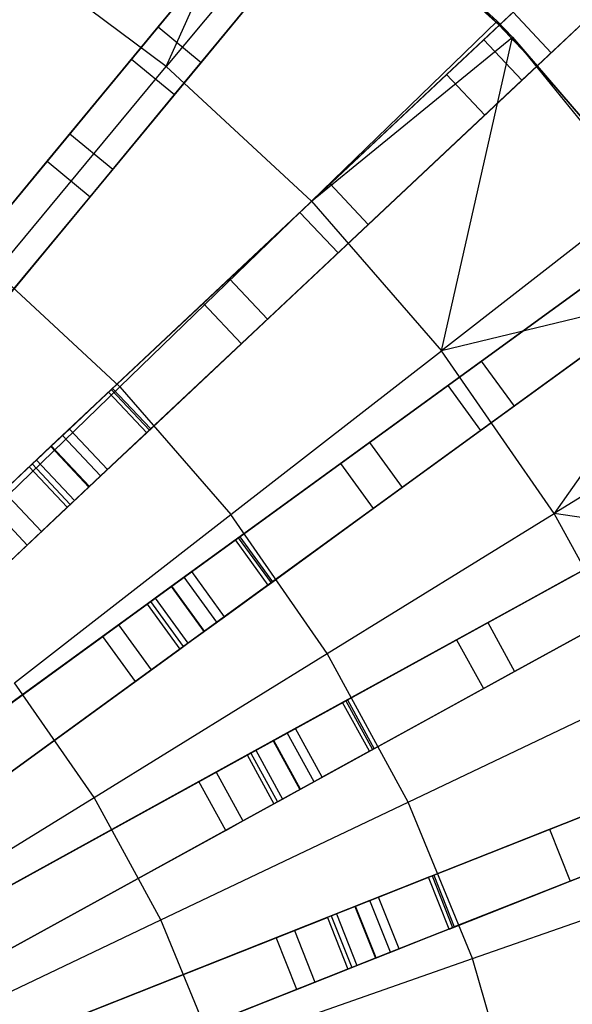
# Model space of a CAD drawing. Extents: x 0 to 27.3, y 0 to 27.3.
# Tile 110 of 117: x 17.3 to 19.3, y 15.3 to 18.9. Entities that reach past the tile are written whole.
import ezdxf

# ---------------------------------------------------------------- set-up
doc = ezdxf.new("R2010")
doc.units = 0
doc.header["$LTSCALE"] = 2.54
doc.layers.get('0').update_dxf_attribs({"color": 13, "linetype": 'CONTINUOUS'})

# ---------------------------------------------------------------- blocks, each defined once
blk = doc.blocks.new('SPUMPKIN_S_PM_STL_1')
at = {"color": 0}
for p, q in [((25.0898, 18.9752, 88.4739), (26.5726, 20.3677, 87.3081)), ((25.0898, 18.9752, 88.4739), (26.5726, 20.3677, 87.3081)), ((26.7696, 20.2783, 87.4932), (25.2764, 18.876, 88.6634)), ((26.7696, 20.2783, 87.4932), (25.2764, 18.876, 88.6634)), ((26.7095, 20.2219, 87.3081), (25.2267, 18.8294, 88.4739)), ((26.7095, 20.2219, 87.3081), (25.2267, 18.8294, 88.4739)), ((23.8934, 18.8267, 224.419), (24.2856, 19.702, 224.8963)), ((23.8934, 18.8267, 224.419), (24.2856, 19.702, 224.8963)), ((24.2856, 19.702, 226.0963), (25.1371, 18.9316, 226.0963)), ((24.2856, 19.702, 226.0963), (25.1371, 18.9316, 226.0963)), ((24.4385, 19.6629, 88.6634), (23.0228, 17.9517, 89.608)), ((24.4385, 19.6629, 88.6634), (23.0228, 17.9517, 89.608)), ((22.9875, 17.909, 89.4154), (24.395, 19.6103, 88.474)), ((22.9875, 17.909, 89.4154), (24.395, 19.6103, 88.474)), ((25.034, 18.9228, 27.5487), (25.7592, 19.6038, 29.7316)), ((25.034, 18.9228, 27.5487), (25.7592, 19.6038, 29.7316)), ((24.5926, 19.5354, 88.6634), (23.177, 17.8242, 89.608)), ((24.5926, 19.5354, 88.6634), (23.177, 17.8242, 89.608)), ((23.8639, 18.9684, 26.4838), (24.3463, 19.5514, 27.5487)), ((23.8639, 18.9684, 26.4838), (24.3463, 19.5514, 27.5487)), ((24.4866, 19.5408, 224.8963), (23.8934, 18.8267, 224.419)), ((24.4866, 19.5408, 224.8963), (23.8934, 18.8267, 224.419)), ((24.4866, 19.5408, 224.8963), (25.0823, 18.9889, 224.8963)), ((25.1371, 18.9316, 226.0963), (24.4866, 19.5408, 224.8963)), ((25.1371, 18.9316, 226.0963), (24.4866, 19.5408, 224.8963)), ((24.4866, 19.5408, 224.8963), (25.0823, 18.9889, 224.8963)), ((24.5491, 19.4829, 88.474), (23.1416, 17.7815, 89.4154)), ((24.5491, 19.4829, 88.474), (23.1416, 17.7815, 89.4154)), ((24.9007, 18.7976, 27.6315), (25.6183, 19.4715, 29.786)), ((24.9007, 18.7976, 27.6315), (25.6183, 19.4715, 29.786)), ((25.8962, 19.4581, 29.7316), (25.1709, 18.777, 27.5487)), ((25.8962, 19.4581, 29.7316), (25.1709, 18.777, 27.5487)), ((24.5004, 19.4239, 27.5487), (24.0181, 18.8409, 26.4838)), ((24.5004, 19.4239, 27.5487), (24.0181, 18.8409, 26.4838)), ((23.7688, 18.8534, 26.6186), (24.2297, 19.4105, 27.6316)), ((23.7688, 18.8534, 26.6186), (24.2297, 19.4105, 27.6316)), ((25.0376, 18.6518, 27.6315), (25.7552, 19.3257, 29.786)), ((25.0376, 18.6518, 27.6315), (25.7552, 19.3257, 29.786)), ((23.9229, 18.7259, 26.6186), (24.3838, 19.2831, 27.6316)), ((23.9229, 18.7259, 26.6186), (24.3838, 19.2831, 27.6316)), ((23.8934, 18.8267, 224.419), (23.3222, 19.251, 224.419)), ((23.8934, 18.8267, 224.419), (23.3222, 19.251, 224.419)), ((25.1395, 19.0218, 88.6634), (23.5205, 17.5015, 89.608)), ((25.1395, 19.0218, 88.6634), (23.5205, 17.5015, 89.608)), ((25.2764, 18.876, 88.6634), (25.1395, 19.0218, 88.6634)), ((25.2764, 18.876, 88.6634), (25.1395, 19.0218, 88.6634)), ((23.4801, 17.4636, 89.4154), (25.0898, 18.9752, 88.4739)), ((23.4801, 17.4636, 89.4154), (25.0898, 18.9752, 88.4739)), ((23.547, 18.5852, 26.2212), (23.8639, 18.9684, 26.4838)), ((23.547, 18.5852, 26.2212), (23.8639, 18.9684, 26.4838)), ((23.8639, 18.9684, 26.4838), (24.0181, 18.8409, 26.4838)), ((23.8639, 18.9684, 26.4838), (24.0181, 18.8409, 26.4838)), ((25.0823, 18.9889, 224.8963), (24.4154, 18.343, 224.419)), ((25.0823, 18.9889, 224.8963), (24.4154, 18.343, 224.419)), ((25.0823, 18.9889, 224.8963), (25.1371, 18.9316, 224.8963)), ((25.1371, 18.9316, 226.0963), (25.0823, 18.9889, 224.8963)), ((25.0823, 18.9889, 224.8963), (25.1371, 18.9316, 224.8963)), ((25.1371, 18.9316, 226.0963), (25.0823, 18.9889, 224.8963)), ((25.2267, 18.8294, 88.4739), (25.0898, 18.9752, 88.4739)), ((25.2267, 18.8294, 88.4739), (25.0898, 18.9752, 88.4739)), ((24.4154, 18.343, 224.419), (25.1371, 18.9316, 224.8963)), ((24.4154, 18.343, 224.419), (25.1371, 18.9316, 224.8963)), ((24.4824, 18.4048, 26.4838), (25.034, 18.9228, 27.5487)), ((24.4824, 18.4048, 26.4838), (25.034, 18.9228, 27.5487)), ((24.882, 17.8058, 224.419), (25.1371, 18.9316, 224.8963)), ((24.882, 17.8058, 224.419), (25.1371, 18.9316, 224.8963)), ((25.034, 18.9228, 27.5487), (25.1709, 18.777, 27.5487)), ((25.034, 18.9228, 27.5487), (25.1709, 18.777, 27.5487)), ((25.1371, 18.9316, 224.8963), (25.6148, 18.3758, 224.8963)), ((25.6148, 18.3758, 224.8963), (25.1371, 18.9316, 226.0963)), ((25.1371, 18.9316, 226.0963), (25.861, 18.0404, 226.0963)), ((25.6148, 18.3758, 224.8963), (25.1371, 18.9316, 226.0963)), ((25.1371, 18.9316, 224.8963), (25.6148, 18.3758, 224.8963)), ((25.1371, 18.9316, 224.8963), (25.1371, 18.9316, 226.0963)), ((25.1371, 18.9316, 224.8963), (25.1371, 18.9316, 226.0963)), ((25.1371, 18.9316, 226.0963), (25.861, 18.0404, 226.0963)), ((23.4651, 18.4862, 26.3915), (23.7688, 18.8534, 26.6186)), ((23.4651, 18.4862, 26.3915), (23.7688, 18.8534, 26.6186)), ((25.2764, 18.876, 88.6634), (23.6574, 17.3558, 89.608)), ((25.2764, 18.876, 88.6634), (23.6574, 17.3558, 89.608)), ((23.7688, 18.8534, 26.6186), (23.9229, 18.7259, 26.6186)), ((23.7688, 18.8534, 26.6186), (23.9229, 18.7259, 26.6186)), ((23.2809, 18.0893, 224.0058), (23.8934, 18.8267, 224.419)), ((23.2809, 18.0893, 224.0058), (23.8934, 18.8267, 224.419)), ((25.2267, 18.8294, 88.4739), (23.617, 17.3178, 89.4154)), ((25.2267, 18.8294, 88.4739), (23.617, 17.3178, 89.4154)), ((24.0181, 18.8409, 26.4838), (23.7011, 18.4577, 26.2212)), ((24.0181, 18.8409, 26.4838), (23.7011, 18.4577, 26.2212)), ((24.4154, 18.343, 224.419), (23.8934, 18.8267, 224.419)), ((24.4154, 18.343, 224.419), (23.8934, 18.8267, 224.419)), ((24.3736, 18.3026, 26.6186), (24.9007, 18.7976, 27.6315)), ((24.3736, 18.3026, 26.6186), (24.9007, 18.7976, 27.6315)), ((24.9007, 18.7976, 27.6315), (25.0376, 18.6518, 27.6315)), ((24.9007, 18.7976, 27.6315), (25.0376, 18.6518, 27.6315)), ((25.1709, 18.777, 27.5487), (24.6193, 18.259, 26.4838)), ((25.1709, 18.777, 27.5487), (24.6193, 18.259, 26.4838)), ((23.6192, 18.3588, 26.3915), (23.9229, 18.7259, 26.6186)), ((23.6192, 18.3588, 26.3915), (23.9229, 18.7259, 26.6186)), ((24.5105, 18.1568, 26.6186), (25.0376, 18.6518, 27.6315)), ((24.5105, 18.1568, 26.6186), (25.0376, 18.6518, 27.6315)), ((23.1801, 18.1417, 26.0984), (23.547, 18.5852, 26.2212)), ((23.1801, 18.1417, 26.0984), (23.547, 18.5852, 26.2212)), ((23.547, 18.5852, 26.2212), (23.7011, 18.4577, 26.2212)), ((23.547, 18.5852, 26.2212), (23.7011, 18.4577, 26.2212)), ((23.1675, 18.1265, 26.2975), (23.4651, 18.4862, 26.3915)), ((23.1675, 18.1265, 26.2975), (23.4651, 18.4862, 26.3915)), ((23.4651, 18.4862, 26.3915), (23.6192, 18.3588, 26.3915)), ((23.4651, 18.4862, 26.3915), (23.6192, 18.3588, 26.3915)), ((23.7011, 18.4577, 26.2212), (23.3342, 18.0143, 26.0984)), ((23.7011, 18.4577, 26.2212), (23.3342, 18.0143, 26.0984)), ((24.1199, 18.0644, 26.2212), (24.4824, 18.4048, 26.4838)), ((24.1199, 18.0644, 26.2212), (24.4824, 18.4048, 26.4838)), ((24.4824, 18.4048, 26.4838), (24.6193, 18.259, 26.4838)), ((24.4824, 18.4048, 26.4838), (24.6193, 18.259, 26.4838)), ((23.3216, 17.999, 26.2975), (23.6192, 18.3588, 26.3915)), ((23.3216, 17.999, 26.2975), (23.6192, 18.3588, 26.3915)), ((25.6148, 18.3758, 224.8963), (24.882, 17.8058, 224.419)), ((25.6148, 18.3758, 224.8963), (24.882, 17.8058, 224.419)), ((24.4154, 18.343, 224.419), (23.7267, 17.6762, 224.0058)), ((24.4154, 18.343, 224.419), (23.7267, 17.6762, 224.0058)), ((24.4154, 18.343, 224.419), (24.882, 17.8058, 224.419)), ((24.4154, 18.343, 224.419), (24.882, 17.8058, 224.419)), ((25.7545, 18.298, 88.6635), (23.9578, 16.9926, 89.6081)), ((25.7545, 18.298, 88.6635), (23.9578, 16.9926, 89.6081)), ((24.0262, 17.9765, 26.3914), (24.3736, 18.3026, 26.6186)), ((24.0262, 17.9765, 26.3914), (24.3736, 18.3026, 26.6186)), ((24.3736, 18.3026, 26.6186), (24.5105, 18.1568, 26.6186)), ((24.3736, 18.3026, 26.6186), (24.5105, 18.1568, 26.6186)), ((23.913, 16.96, 89.4154), (25.6994, 18.2579, 88.474)), ((23.913, 16.96, 89.4154), (25.6994, 18.2579, 88.474)), ((24.6193, 18.259, 26.4838), (24.2568, 17.9186, 26.2212)), ((24.6193, 18.259, 26.4838), (24.2568, 17.9186, 26.2212)), ((25.0254, 17.7682, 26.4839), (25.6376, 18.213, 27.5488)), ((25.0254, 17.7682, 26.4839), (25.6376, 18.213, 27.5488)), ((24.1632, 17.8307, 26.3914), (24.5105, 18.1568, 26.6186)), ((24.1632, 17.8307, 26.3914), (24.5105, 18.1568, 26.6186)), ((25.8721, 18.1362, 88.6635), (24.0754, 16.8308, 89.6081)), ((25.8721, 18.1362, 88.6635), (24.0754, 16.8308, 89.6081)), ((23.7267, 17.6762, 224.0058), (23.2809, 18.0893, 224.0058)), ((23.7267, 17.6762, 224.0058), (23.2809, 18.0893, 224.0058)), ((25.8169, 18.0961, 88.474), (24.0306, 16.7982, 89.4154)), ((25.8169, 18.0961, 88.474), (24.0306, 16.7982, 89.4154)), ((24.9046, 17.6805, 26.6186), (25.4897, 18.1055, 27.6317)), ((24.9046, 17.6805, 26.6186), (25.4897, 18.1055, 27.6317)), ((23.7004, 17.6704, 26.0984), (24.1199, 18.0644, 26.2212)), ((23.7004, 17.6704, 26.0984), (24.1199, 18.0644, 26.2212)), ((24.1199, 18.0644, 26.2212), (24.2568, 17.9186, 26.2212)), ((24.1199, 18.0644, 26.2212), (24.2568, 17.9186, 26.2212)), ((25.861, 18.0404, 224.8963), (24.882, 17.8058, 224.419)), ((25.861, 18.0404, 224.8963), (24.882, 17.8058, 224.419)), ((25.7552, 18.0512, 27.5488), (25.143, 17.6064, 26.4839)), ((25.7552, 18.0512, 27.5488), (25.143, 17.6064, 26.4839)), ((25.861, 18.0404, 224.8963), (25.2877, 17.2213, 224.419)), ((25.861, 18.0404, 224.8963), (25.2877, 17.2213, 224.419)), ((23.6859, 17.6569, 26.2975), (24.0262, 17.9765, 26.3914)), ((23.6859, 17.6569, 26.2975), (24.0262, 17.9765, 26.3914)), ((24.0262, 17.9765, 26.3914), (24.1632, 17.8307, 26.3914)), ((24.0262, 17.9765, 26.3914), (24.1632, 17.8307, 26.3914)), ((25.0222, 17.5187, 26.6186), (25.6072, 17.9437, 27.6317)), ((25.0222, 17.5187, 26.6186), (25.6072, 17.9437, 27.6317)), ((24.2568, 17.9186, 26.2212), (23.8373, 17.5246, 26.0984)), ((24.2568, 17.9186, 26.2212), (23.8373, 17.5246, 26.0984)), ((23.8228, 17.5111, 26.2975), (24.1632, 17.8307, 26.3914)), ((23.8228, 17.5111, 26.2975), (24.1632, 17.8307, 26.3914)), ((24.1253, 17.2173, 224.0058), (24.882, 17.8058, 224.419)), ((24.1253, 17.2173, 224.0058), (24.882, 17.8058, 224.419)), ((25.2877, 17.2213, 224.419), (24.882, 17.8058, 224.419)), ((25.2877, 17.2213, 224.419), (24.882, 17.8058, 224.419)), ((24.6231, 17.4759, 26.2212), (25.0254, 17.7682, 26.4839)), ((24.6231, 17.4759, 26.2212), (25.0254, 17.7682, 26.4839)), ((25.0254, 17.7682, 26.4839), (25.143, 17.6064, 26.4839)), ((25.0254, 17.7682, 26.4839), (25.143, 17.6064, 26.4839)), ((26.0779, 17.7087, 224.8963), (25.2877, 17.2213, 224.419)), ((26.0779, 17.7087, 224.8963), (25.2877, 17.2213, 224.419)), ((23.7267, 17.6762, 224.0058), (23.0196, 16.9914, 223.6584)), ((23.7267, 17.6762, 224.0058), (23.0196, 16.9914, 223.6584)), ((23.545, 17.5245, 26.0975), (23.6956, 17.6659, 26.0975)), ((23.545, 17.5245, 26.0975), (23.6956, 17.6659, 26.0975)), ((23.6859, 17.6569, 26.2975), (23.545, 17.5245, 26.2975)), ((23.6859, 17.6569, 26.2975), (23.545, 17.5245, 26.2975)), ((23.8228, 17.5111, 26.2975), (23.6859, 17.6569, 26.2975)), ((23.8228, 17.5111, 26.2975), (23.6859, 17.6569, 26.2975)), ((23.6956, 17.6659, 26.0975), (23.7004, 17.6704, 26.0984)), ((23.6956, 17.6659, 26.0975), (23.7004, 17.6704, 26.0984)), ((23.6956, 17.6659, 26.0975), (23.8325, 17.5201, 26.0975)), ((23.6956, 17.6659, 26.0975), (23.8325, 17.5201, 26.0975)), ((23.7004, 17.6704, 26.0984), (23.8373, 17.5246, 26.0984)), ((23.7004, 17.6704, 26.0984), (23.8373, 17.5246, 26.0984)), ((23.7267, 17.6762, 224.0058), (24.1253, 17.2173, 224.0058)), ((23.7267, 17.6762, 224.0058), (24.1253, 17.2173, 224.0058)), ((24.5192, 17.4005, 26.3915), (24.9046, 17.6805, 26.6186)), ((24.5192, 17.4005, 26.3915), (24.9046, 17.6805, 26.6186)), ((24.9046, 17.6805, 26.6186), (25.0222, 17.5187, 26.6186)), ((24.9046, 17.6805, 26.6186), (25.0222, 17.5187, 26.6186)), ((25.143, 17.6064, 26.4839), (24.7407, 17.3141, 26.2212)), ((25.143, 17.6064, 26.4839), (24.7407, 17.3141, 26.2212)), ((23.4115, 17.3992, 26.1419), (23.545, 17.5245, 26.0975)), ((23.4115, 17.3992, 26.1419), (23.545, 17.5245, 26.0975)), ((23.545, 17.5245, 26.2975), (23.4782, 17.4618, 26.3197)), ((23.545, 17.5245, 26.2975), (23.4782, 17.4618, 26.3197)), ((23.6819, 17.3787, 26.0975), (23.545, 17.5245, 26.0975)), ((23.6819, 17.3787, 26.2975), (23.545, 17.5245, 26.2975)), ((23.6819, 17.3787, 26.0975), (23.545, 17.5245, 26.0975)), ((23.6819, 17.3787, 26.2975), (23.545, 17.5245, 26.2975)), ((23.6819, 17.3787, 26.0975), (23.8325, 17.5201, 26.0975)), ((23.6819, 17.3787, 26.0975), (23.8325, 17.5201, 26.0975)), ((23.8228, 17.5111, 26.2975), (23.6819, 17.3787, 26.2975)), ((23.8228, 17.5111, 26.2975), (23.6819, 17.3787, 26.2975)), ((23.8373, 17.5246, 26.0984), (23.8325, 17.5201, 26.0975)), ((23.8373, 17.5246, 26.0984), (23.8325, 17.5201, 26.0975)), ((24.6368, 17.2387, 26.3915), (25.0222, 17.5187, 26.6186)), ((24.6368, 17.2387, 26.3915), (25.0222, 17.5187, 26.6186)), ((23.5205, 17.5015, 89.608), (21.6941, 15.7864, 90.3214)), ((23.5205, 17.5015, 89.608), (21.6941, 15.7864, 90.3214)), ((23.6574, 17.3558, 89.608), (23.5205, 17.5015, 89.608)), ((23.6574, 17.3558, 89.608), (23.5205, 17.5015, 89.608)), ((24.1574, 17.1376, 26.0984), (24.6231, 17.4759, 26.2212)), ((24.1574, 17.1376, 26.0984), (24.6231, 17.4759, 26.2212)), ((24.2793, 16.4061, 89.4154), (26.2142, 17.4699, 88.474)), ((24.2793, 16.4061, 89.4154), (26.2142, 17.4699, 88.474)), ((26.274, 17.5027, 88.6635), (24.3279, 16.4328, 89.6081)), ((26.274, 17.5027, 88.6635), (24.3279, 16.4328, 89.6081)), ((24.6231, 17.4759, 26.2212), (24.7407, 17.3141, 26.2212)), ((24.6231, 17.4759, 26.2212), (24.7407, 17.3141, 26.2212)), ((21.6645, 15.7586, 90.1256), (23.4801, 17.4636, 89.4154)), ((21.6645, 15.7586, 90.1256), (23.4801, 17.4636, 89.4154)), ((23.4782, 17.4618, 26.3197), (23.4263, 17.4131, 26.3813)), ((23.4782, 17.4618, 26.3197), (23.4263, 17.4131, 26.3813)), ((23.4782, 17.4618, 26.3197), (23.6152, 17.3161, 26.3197)), ((23.4782, 17.4618, 26.3197), (23.6152, 17.3161, 26.3197)), ((23.617, 17.3178, 89.4154), (23.4801, 17.4636, 89.4154)), ((23.617, 17.3178, 89.4154), (23.4801, 17.4636, 89.4154)), ((23.3077, 17.3017, 26.2651), (23.4115, 17.3992, 26.1419)), ((23.3077, 17.3017, 26.2651), (23.4115, 17.3992, 26.1419)), ((23.4263, 17.4131, 26.3813), (23.4007, 17.389, 26.4687)), ((23.4263, 17.4131, 26.3813), (23.4007, 17.389, 26.4687)), ((23.4115, 17.3992, 26.1419), (23.5484, 17.2534, 26.1419)), ((23.4115, 17.3992, 26.1419), (23.5484, 17.2534, 26.1419)), ((23.4263, 17.4131, 26.3813), (23.5632, 17.2673, 26.3813)), ((23.4263, 17.4131, 26.3813), (23.5632, 17.2673, 26.3813)), ((24.1414, 17.126, 26.2975), (24.5192, 17.4005, 26.3915)), ((24.1414, 17.126, 26.2975), (24.5192, 17.4005, 26.3915)), ((24.5192, 17.4005, 26.3915), (24.6368, 17.2387, 26.3915)), ((24.5192, 17.4005, 26.3915), (24.6368, 17.2387, 26.3915)), ((22.5477, 16.588, 34.5032), (23.4007, 17.389, 26.4687)), ((22.5477, 16.588, 34.5032), (23.4007, 17.389, 26.4687)), ((23.4007, 17.389, 26.4687), (23.5376, 17.2432, 26.4687)), ((23.4007, 17.389, 26.4687), (23.5376, 17.2432, 26.4687)), ((23.5484, 17.2534, 26.1419), (23.6819, 17.3787, 26.0975)), ((23.5484, 17.2534, 26.1419), (23.6819, 17.3787, 26.0975)), ((23.6152, 17.3161, 26.3197), (23.6819, 17.3787, 26.2975)), ((23.6152, 17.3161, 26.3197), (23.6819, 17.3787, 26.2975)), ((23.6574, 17.3558, 89.608), (21.831, 15.6406, 90.3214)), ((23.6574, 17.3558, 89.608), (21.831, 15.6406, 90.3214)), ((23.617, 17.3178, 89.4154), (21.8014, 15.6128, 90.1256)), ((23.617, 17.3178, 89.4154), (21.8014, 15.6128, 90.1256)), ((23.3077, 17.3017, 26.2651), (23.4446, 17.1559, 26.2651)), ((23.3077, 17.3017, 26.2651), (23.4446, 17.1559, 26.2651)), ((23.5632, 17.2673, 26.3813), (23.6152, 17.3161, 26.3197)), ((23.5632, 17.2673, 26.3813), (23.6152, 17.3161, 26.3197)), ((24.7407, 17.3141, 26.2212), (24.275, 16.9758, 26.0984)), ((24.7407, 17.3141, 26.2212), (24.275, 16.9758, 26.0984)), ((26.3106, 17.2946, 88.474), (24.3757, 16.2308, 89.4154)), ((26.3106, 17.2946, 88.474), (24.3757, 16.2308, 89.4154)), ((26.3703, 17.3274, 88.6635), (24.4242, 16.2576, 89.6081)), ((26.3703, 17.3274, 88.6635), (24.4242, 16.2576, 89.6081)), ((23.5376, 17.2432, 26.4687), (23.5632, 17.2673, 26.3813)), ((23.5376, 17.2432, 26.4687), (23.5632, 17.2673, 26.3813)), ((22.6846, 16.4422, 34.5032), (23.5376, 17.2432, 26.4687)), ((22.6846, 16.4422, 34.5032), (23.5376, 17.2432, 26.4687)), ((23.3933, 17.1078, 26.4399), (23.2564, 17.2535, 26.4399)), ((23.3933, 17.1078, 26.4399), (23.2564, 17.2535, 26.4399)), ((23.4446, 17.1559, 26.2651), (23.5484, 17.2534, 26.1419)), ((23.4446, 17.1559, 26.2651), (23.5484, 17.2534, 26.1419)), ((24.259, 16.9642, 26.2975), (24.6368, 17.2387, 26.3915)), ((24.259, 16.9642, 26.2975), (24.6368, 17.2387, 26.3915)), ((23.3482, 16.613, 223.6584), (24.1253, 17.2173, 224.0058)), ((23.3482, 16.613, 223.6584), (24.1253, 17.2173, 224.0058)), ((24.4719, 16.7181, 224.0058), (24.1253, 17.2173, 224.0058)), ((24.4719, 16.7181, 224.0058), (24.1253, 17.2173, 224.0058)), ((24.4719, 16.7181, 224.0058), (25.2877, 17.2213, 224.419)), ((24.4719, 16.7181, 224.0058), (25.2877, 17.2213, 224.419)), ((26.4404, 17.049, 224.8963), (25.2877, 17.2213, 224.419)), ((26.4404, 17.049, 224.8963), (25.2877, 17.2213, 224.419)), ((25.628, 16.5963, 224.419), (25.2877, 17.2213, 224.419)), ((25.628, 16.5963, 224.419), (25.2877, 17.2213, 224.419)), ((23.3933, 17.1078, 26.4399), (23.4446, 17.1559, 26.2651)), ((23.3933, 17.1078, 26.4399), (23.4446, 17.1559, 26.2651)), ((23.985, 17.0123, 26.0975), (24.1521, 17.1338, 26.0975)), ((23.985, 17.0123, 26.0975), (24.1521, 17.1338, 26.0975)), ((24.1414, 17.126, 26.2975), (23.985, 17.0123, 26.2975)), ((24.1414, 17.126, 26.2975), (23.985, 17.0123, 26.2975)), ((24.259, 16.9642, 26.2975), (24.1414, 17.126, 26.2975)), ((24.259, 16.9642, 26.2975), (24.1414, 17.126, 26.2975)), ((24.1521, 17.1338, 26.0975), (24.1574, 17.1376, 26.0984)), ((24.1521, 17.1338, 26.0975), (24.1574, 17.1376, 26.0984)), ((24.1521, 17.1338, 26.0975), (24.2697, 16.972, 26.0975)), ((24.1521, 17.1338, 26.0975), (24.2697, 16.972, 26.0975)), ((24.1574, 17.1376, 26.0984), (24.275, 16.9758, 26.0984)), ((24.1574, 17.1376, 26.0984), (24.275, 16.9758, 26.0984)), ((23.3933, 17.1078, 26.4399), (22.5388, 16.3053, 34.4883)), ((23.3933, 17.1078, 26.4399), (22.5388, 16.3053, 34.4883)), ((25.0488, 16.8291, 26.2213), (25.4844, 17.0686, 26.484)), ((25.0488, 16.8291, 26.2213), (25.4844, 17.0686, 26.484)), ((23.8369, 16.9047, 26.1419), (23.985, 17.0123, 26.0975)), ((23.8369, 16.9047, 26.1419), (23.985, 17.0123, 26.0975)), ((23.985, 17.0123, 26.2975), (23.9109, 16.9585, 26.3197)), ((23.985, 17.0123, 26.2975), (23.9109, 16.9585, 26.3197)), ((24.1025, 16.8505, 26.0975), (23.985, 17.0123, 26.0975)), ((24.1025, 16.8505, 26.2975), (23.985, 17.0123, 26.2975)), ((24.1025, 16.8505, 26.0975), (23.985, 17.0123, 26.0975)), ((24.1025, 16.8505, 26.2975), (23.985, 17.0123, 26.2975)), ((23.9578, 16.9926, 89.6081), (21.9308, 15.5199, 90.3214)), ((23.9578, 16.9926, 89.6081), (21.9308, 15.5199, 90.3214)), ((24.0754, 16.8308, 89.6081), (23.9578, 16.9926, 89.6081)), ((24.0754, 16.8308, 89.6081), (23.9578, 16.9926, 89.6081)), ((24.275, 16.9758, 26.0984), (24.2697, 16.972, 26.0975)), ((24.275, 16.9758, 26.0984), (24.2697, 16.972, 26.0975)), ((24.9363, 16.7673, 26.3916), (25.3536, 16.9967, 26.6187)), ((24.9363, 16.7673, 26.3916), (25.3536, 16.9967, 26.6187)), ((21.898, 15.496, 90.1256), (23.913, 16.96, 89.4154)), ((21.898, 15.496, 90.1256), (23.913, 16.96, 89.4154)), ((23.9109, 16.9585, 26.3197), (23.8533, 16.9166, 26.3813)), ((23.9109, 16.9585, 26.3197), (23.8533, 16.9166, 26.3813)), ((23.9109, 16.9585, 26.3197), (24.0285, 16.7967, 26.3197)), ((23.9109, 16.9585, 26.3197), (24.0285, 16.7967, 26.3197)), ((24.0306, 16.7982, 89.4154), (23.913, 16.96, 89.4154)), ((24.0306, 16.7982, 89.4154), (23.913, 16.96, 89.4154)), ((24.1025, 16.8505, 26.0975), (24.2697, 16.972, 26.0975)), ((24.1025, 16.8505, 26.0975), (24.2697, 16.972, 26.0975)), ((24.259, 16.9642, 26.2975), (24.1025, 16.8505, 26.2975)), ((24.259, 16.9642, 26.2975), (24.1025, 16.8505, 26.2975)), ((23.7216, 16.821, 26.2651), (23.8369, 16.9047, 26.1419)), ((23.7216, 16.821, 26.2651), (23.8369, 16.9047, 26.1419)), ((23.8533, 16.9166, 26.3813), (23.8249, 16.896, 26.4687)), ((23.8533, 16.9166, 26.3813), (23.8249, 16.896, 26.4687)), ((23.8369, 16.9047, 26.1419), (23.9544, 16.7429, 26.1419)), ((23.8369, 16.9047, 26.1419), (23.9544, 16.7429, 26.1419)), ((23.8533, 16.9166, 26.3813), (23.9709, 16.7548, 26.3813)), ((23.8533, 16.9166, 26.3813), (23.9709, 16.7548, 26.3813)), ((22.8782, 16.2082, 34.5032), (23.8249, 16.896, 26.4687)), ((22.8782, 16.2082, 34.5032), (23.8249, 16.896, 26.4687)), ((23.8249, 16.896, 26.4687), (23.9424, 16.7342, 26.4687)), ((23.8249, 16.896, 26.4687), (23.9424, 16.7342, 26.4687)), ((25.5808, 16.8934, 26.484), (25.1451, 16.6539, 26.2213)), ((25.5808, 16.8934, 26.484), (25.1451, 16.6539, 26.2213)), ((23.9544, 16.7429, 26.1419), (24.1025, 16.8505, 26.0975)), ((23.9544, 16.7429, 26.1419), (24.1025, 16.8505, 26.0975)), ((24.0285, 16.7967, 26.3197), (24.1025, 16.8505, 26.2975)), ((24.0285, 16.7967, 26.3197), (24.1025, 16.8505, 26.2975)), ((24.0306, 16.7982, 89.4154), (22.0156, 15.3342, 90.1256)), ((24.0306, 16.7982, 89.4154), (22.0156, 15.3342, 90.1256)), ((24.0754, 16.8308, 89.6081), (22.0484, 15.3581, 90.3214)), ((24.0754, 16.8308, 89.6081), (22.0484, 15.3581, 90.3214)), ((23.6648, 16.7797, 26.4399), (23.7216, 16.821, 26.2651)), ((23.6648, 16.7797, 26.4399), (23.7216, 16.821, 26.2651)), ((23.7216, 16.821, 26.2651), (23.8392, 16.6592, 26.2651)), ((23.7216, 16.821, 26.2651), (23.8392, 16.6592, 26.2651)), ((24.5441, 16.5517, 26.0984), (25.0488, 16.8291, 26.2213)), ((24.5441, 16.5517, 26.0984), (25.0488, 16.8291, 26.2213)), ((25.0327, 16.592, 26.3916), (25.45, 16.8215, 26.6187)), ((25.0327, 16.592, 26.3916), (25.45, 16.8215, 26.6187)), ((25.0488, 16.8291, 26.2213), (25.1451, 16.6539, 26.2213)), ((25.0488, 16.8291, 26.2213), (25.1451, 16.6539, 26.2213)), ((22.7164, 16.0907, 34.4883), (23.6648, 16.7797, 26.4399)), ((22.7164, 16.0907, 34.4883), (23.6648, 16.7797, 26.4399)), ((23.7823, 16.6179, 26.4399), (23.6648, 16.7797, 26.4399)), ((23.7823, 16.6179, 26.4399), (23.6648, 16.7797, 26.4399)), ((23.9709, 16.7548, 26.3813), (24.0285, 16.7967, 26.3197)), ((23.9709, 16.7548, 26.3813), (24.0285, 16.7967, 26.3197)), ((24.5268, 16.5422, 26.2975), (24.9363, 16.7673, 26.3916)), ((24.5268, 16.5422, 26.2975), (24.9363, 16.7673, 26.3916)), ((24.9363, 16.7673, 26.3916), (25.0327, 16.592, 26.3916)), ((24.9363, 16.7673, 26.3916), (25.0327, 16.592, 26.3916)), ((22.9957, 16.0464, 34.5032), (23.9424, 16.7342, 26.4687)), ((22.9957, 16.0464, 34.5032), (23.9424, 16.7342, 26.4687)), ((23.8392, 16.6592, 26.2651), (23.9544, 16.7429, 26.1419)), ((23.8392, 16.6592, 26.2651), (23.9544, 16.7429, 26.1419)), ((23.9424, 16.7342, 26.4687), (23.9709, 16.7548, 26.3813)), ((23.9424, 16.7342, 26.4687), (23.9709, 16.7548, 26.3813)), ((23.634, 16.2013, 223.6584), (24.4719, 16.7181, 224.0058)), ((23.634, 16.2013, 223.6584), (24.4719, 16.7181, 224.0058)), ((24.7625, 16.1843, 224.0058), (24.4719, 16.7181, 224.0058)), ((24.7625, 16.1843, 224.0058), (24.4719, 16.7181, 224.0058)), ((23.7823, 16.6179, 26.4399), (23.8392, 16.6592, 26.2651)), ((23.7823, 16.6179, 26.4399), (23.8392, 16.6592, 26.2651)), ((24.5733, 15.8107, 89.4155), (26.6262, 16.6235, 88.4741)), ((24.5733, 15.8107, 89.4155), (26.6262, 16.6235, 88.4741)), ((26.6896, 16.6486, 88.6636), (24.6248, 15.8311, 89.6081)), ((26.6896, 16.6486, 88.6636), (24.6248, 15.8311, 89.6081)), ((25.1451, 16.6539, 26.2213), (24.6405, 16.3764, 26.0984)), ((25.1451, 16.6539, 26.2213), (24.6405, 16.3764, 26.0984)), ((23.7823, 16.6179, 26.4399), (22.834, 15.9288, 34.4883)), ((23.7823, 16.6179, 26.4399), (22.834, 15.9288, 34.4883)), ((23.634, 16.2013, 223.6584), (23.3482, 16.613, 223.6584)), ((23.634, 16.2013, 223.6584), (23.3482, 16.613, 223.6584)), ((24.6231, 16.3669, 26.2975), (25.0327, 16.592, 26.3916)), ((24.6231, 16.3669, 26.2975), (25.0327, 16.592, 26.3916)), ((24.7625, 16.1843, 224.0058), (25.628, 16.5963, 224.419)), ((24.7625, 16.1843, 224.0058), (25.628, 16.5963, 224.419)), ((24.5384, 16.5485, 26.0975), (24.5441, 16.5517, 26.0984)), ((24.5384, 16.5485, 26.0975), (24.5441, 16.5517, 26.0984)), ((24.5441, 16.5517, 26.0984), (24.6405, 16.3764, 26.0984)), ((24.5441, 16.5517, 26.0984), (24.6405, 16.3764, 26.0984)), ((24.3573, 16.449, 26.0975), (24.5384, 16.5485, 26.0975)), ((24.3573, 16.449, 26.0975), (24.5384, 16.5485, 26.0975)), ((24.5268, 16.5422, 26.2975), (24.3573, 16.449, 26.2975)), ((24.5268, 16.5422, 26.2975), (24.3573, 16.449, 26.2975)), ((24.6231, 16.3669, 26.2975), (24.5268, 16.5422, 26.2975)), ((24.6231, 16.3669, 26.2975), (24.5268, 16.5422, 26.2975)), ((24.5384, 16.5485, 26.0975), (24.6347, 16.3733, 26.0975)), ((24.5384, 16.5485, 26.0975), (24.6347, 16.3733, 26.0975)), ((24.1969, 16.3608, 26.1419), (24.3573, 16.449, 26.0975)), ((24.1969, 16.3608, 26.1419), (24.3573, 16.449, 26.0975)), ((24.3573, 16.449, 26.2975), (24.2771, 16.4049, 26.3197)), ((24.3573, 16.449, 26.2975), (24.2771, 16.4049, 26.3197)), ((24.4537, 16.2738, 26.0975), (24.3573, 16.449, 26.0975)), ((24.4537, 16.2738, 26.2975), (24.3573, 16.449, 26.2975)), ((24.4537, 16.2738, 26.0975), (24.3573, 16.449, 26.0975)), ((24.4537, 16.2738, 26.2975), (24.3573, 16.449, 26.2975)), ((26.7632, 16.4626, 88.6636), (24.6984, 15.6451, 89.6081)), ((26.7632, 16.4626, 88.6636), (24.6984, 15.6451, 89.6081)), ((24.3279, 16.4328, 89.6081), (22.1323, 15.2258, 90.3214)), ((24.3279, 16.4328, 89.6081), (22.1323, 15.2258, 90.3214)), ((24.4242, 16.2576, 89.6081), (24.3279, 16.4328, 89.6081)), ((24.4242, 16.2576, 89.6081), (24.3279, 16.4328, 89.6081)), ((26.6998, 16.4375, 88.4741), (24.6469, 15.6247, 89.4155)), ((26.6998, 16.4375, 88.4741), (24.6469, 15.6247, 89.4155)), ((22.0968, 15.2063, 90.1256), (24.2793, 16.4061, 89.4154)), ((22.0968, 15.2063, 90.1256), (24.2793, 16.4061, 89.4154)), ((24.2771, 16.4049, 26.3197), (24.2147, 16.3706, 26.3813)), ((24.2771, 16.4049, 26.3197), (24.2147, 16.3706, 26.3813)), ((24.2771, 16.4049, 26.3197), (24.3735, 16.2297, 26.3197)), ((24.2771, 16.4049, 26.3197), (24.3735, 16.2297, 26.3197)), ((24.3757, 16.2308, 89.4154), (24.2793, 16.4061, 89.4154)), ((24.3757, 16.2308, 89.4154), (24.2793, 16.4061, 89.4154)), ((24.4537, 16.2738, 26.0975), (24.6347, 16.3733, 26.0975)), ((24.4537, 16.2738, 26.0975), (24.6347, 16.3733, 26.0975)), ((24.6405, 16.3764, 26.0984), (24.6347, 16.3733, 26.0975)), ((24.6405, 16.3764, 26.0984), (24.6347, 16.3733, 26.0975)), ((23.1585, 15.7899, 34.5032), (24.1839, 16.3537, 26.4687)), ((23.1585, 15.7899, 34.5032), (24.1839, 16.3537, 26.4687)), ((24.0721, 16.2922, 26.2651), (24.1969, 16.3608, 26.1419)), ((24.0721, 16.2922, 26.2651), (24.1969, 16.3608, 26.1419)), ((24.2147, 16.3706, 26.3813), (24.1839, 16.3537, 26.4687)), ((24.2147, 16.3706, 26.3813), (24.1839, 16.3537, 26.4687)), ((24.1839, 16.3537, 26.4687), (24.2803, 16.1784, 26.4687)), ((24.1839, 16.3537, 26.4687), (24.2803, 16.1784, 26.4687)), ((24.1969, 16.3608, 26.1419), (24.2933, 16.1856, 26.1419)), ((24.1969, 16.3608, 26.1419), (24.2933, 16.1856, 26.1419)), ((24.2147, 16.3706, 26.3813), (24.3111, 16.1953, 26.3813)), ((24.2147, 16.3706, 26.3813), (24.3111, 16.1953, 26.3813)), ((24.6231, 16.3669, 26.2975), (24.4537, 16.2738, 26.2975)), ((24.6231, 16.3669, 26.2975), (24.4537, 16.2738, 26.2975)), ((24.0105, 16.2583, 26.4399), (24.0721, 16.2922, 26.2651)), ((24.0105, 16.2583, 26.4399), (24.0721, 16.2922, 26.2651)), ((24.0721, 16.2922, 26.2651), (24.1684, 16.1169, 26.2651)), ((24.0721, 16.2922, 26.2651), (24.1684, 16.1169, 26.2651)), ((24.2933, 16.1856, 26.1419), (24.4537, 16.2738, 26.0975)), ((24.2933, 16.1856, 26.1419), (24.4537, 16.2738, 26.0975)), ((24.3735, 16.2297, 26.3197), (24.4537, 16.2738, 26.2975)), ((24.3735, 16.2297, 26.3197), (24.4537, 16.2738, 26.2975)), ((24.4242, 16.2576, 89.6081), (22.2287, 15.0506, 90.3214)), ((24.4242, 16.2576, 89.6081), (22.2287, 15.0506, 90.3214)), ((22.9833, 15.6936, 34.4883), (24.0105, 16.2583, 26.4399)), ((22.9833, 15.6936, 34.4883), (24.0105, 16.2583, 26.4399)), ((24.1068, 16.0831, 26.4399), (24.0105, 16.2583, 26.4399)), ((24.1068, 16.0831, 26.4399), (24.0105, 16.2583, 26.4399)), ((25.2709, 16.0869, 26.3917), (25.7134, 16.2621, 26.6189)), ((25.2709, 16.0869, 26.3917), (25.7134, 16.2621, 26.6189)), ((24.3757, 16.2308, 89.4154), (22.1931, 15.031, 90.1256)), ((24.3757, 16.2308, 89.4154), (22.1931, 15.031, 90.1256)), ((22.7781, 15.6734, 223.3786), (23.634, 16.2013, 223.6584)), ((22.7781, 15.6734, 223.3786), (23.634, 16.2013, 223.6584)), ((23.8737, 15.7611, 223.6584), (23.634, 16.2013, 223.6584)), ((23.8737, 15.7611, 223.6584), (23.634, 16.2013, 223.6584)), ((24.3111, 16.1953, 26.3813), (24.3735, 16.2297, 26.3197)), ((24.3111, 16.1953, 26.3813), (24.3735, 16.2297, 26.3197)), ((23.2548, 15.6147, 34.5032), (24.2803, 16.1784, 26.4687)), ((23.2548, 15.6147, 34.5032), (24.2803, 16.1784, 26.4687)), ((23.8737, 15.7611, 223.6584), (24.7625, 16.1843, 224.0058)), ((23.8737, 15.7611, 223.6584), (24.7625, 16.1843, 224.0058)), ((24.1684, 16.1169, 26.2651), (24.2933, 16.1856, 26.1419)), ((24.1684, 16.1169, 26.2651), (24.2933, 16.1856, 26.1419)), ((24.2803, 16.1784, 26.4687), (24.3111, 16.1953, 26.3813)), ((24.2803, 16.1784, 26.4687), (24.3111, 16.1953, 26.3813)), ((24.9936, 15.6222, 224.0058), (24.7625, 16.1843, 224.0058)), ((24.9936, 15.6222, 224.0058), (24.7625, 16.1843, 224.0058)), ((24.8544, 15.922, 26.0984), (25.3902, 16.1341, 26.2214)), ((24.8544, 15.922, 26.0984), (25.3902, 16.1341, 26.2214)), ((24.1068, 16.0831, 26.4399), (24.1684, 16.1169, 26.2651)), ((24.1068, 16.0831, 26.4399), (24.1684, 16.1169, 26.2651)), ((24.1068, 16.0831, 26.4399), (23.0796, 15.5184, 34.4883)), ((24.1068, 16.0831, 26.4399), (23.0796, 15.5184, 34.4883)), ((24.8359, 15.9147, 26.2975), (25.2709, 16.0869, 26.3917)), ((24.8359, 15.9147, 26.2975), (25.2709, 16.0869, 26.3917)), ((25.2709, 16.0869, 26.3917), (25.3445, 15.9009, 26.3917)), ((25.2709, 16.0869, 26.3917), (25.3445, 15.9009, 26.3917)), ((25.3445, 15.9009, 26.3917), (25.787, 16.0761, 26.6189)), ((25.3445, 15.9009, 26.3917), (25.787, 16.0761, 26.6189)), ((24.6562, 15.8435, 26.0975), (24.8483, 15.9195, 26.0975)), ((24.6562, 15.8435, 26.0975), (24.8483, 15.9195, 26.0975)), ((24.8359, 15.9147, 26.2975), (24.6562, 15.8435, 26.2975)), ((24.8359, 15.9147, 26.2975), (24.6562, 15.8435, 26.2975)), ((24.9096, 15.7287, 26.2975), (24.8359, 15.9147, 26.2975)), ((24.9096, 15.7287, 26.2975), (24.8359, 15.9147, 26.2975)), ((24.8483, 15.9195, 26.0975), (24.8544, 15.922, 26.0984)), ((24.8483, 15.9195, 26.0975), (24.8544, 15.922, 26.0984)), ((24.8483, 15.9195, 26.0975), (24.9219, 15.7336, 26.0975)), ((24.8483, 15.9195, 26.0975), (24.9219, 15.7336, 26.0975)), ((24.8544, 15.922, 26.0984), (24.928, 15.736, 26.0984)), ((24.8544, 15.922, 26.0984), (24.928, 15.736, 26.0984)), ((25.4638, 15.9481, 26.2214), (24.928, 15.736, 26.0984)), ((25.4638, 15.9481, 26.2214), (24.928, 15.736, 26.0984)), ((24.9936, 15.6222, 224.0058), (25.8986, 15.9383, 224.419)), ((24.9936, 15.6222, 224.0058), (25.8986, 15.9383, 224.419)), ((24.9096, 15.7287, 26.2975), (25.3445, 15.9009, 26.3917)), ((24.9096, 15.7287, 26.2975), (25.3445, 15.9009, 26.3917)), ((24.4859, 15.7761, 26.1419), (24.6562, 15.8435, 26.0975)), ((24.4859, 15.7761, 26.1419), (24.6562, 15.8435, 26.0975)), ((24.6562, 15.8435, 26.2975), (24.5711, 15.8098, 26.3197)), ((24.6562, 15.8435, 26.2975), (24.5711, 15.8098, 26.3197)), ((24.7298, 15.6575, 26.0975), (24.6562, 15.8435, 26.0975)), ((24.7298, 15.6575, 26.2975), (24.6562, 15.8435, 26.2975)), ((24.7298, 15.6575, 26.0975), (24.6562, 15.8435, 26.0975)), ((24.7298, 15.6575, 26.2975), (24.6562, 15.8435, 26.2975)), ((22.2577, 14.8939, 90.1256), (24.5733, 15.8107, 89.4155)), ((22.2577, 14.8939, 90.1256), (24.5733, 15.8107, 89.4155)), ((24.6248, 15.8311, 89.6081), (22.2954, 14.9088, 90.3214)), ((24.6248, 15.8311, 89.6081), (22.2954, 14.9088, 90.3214)), ((24.5711, 15.8098, 26.3197), (24.5048, 15.7836, 26.3813)), ((24.5711, 15.8098, 26.3197), (24.5048, 15.7836, 26.3813)), ((24.5711, 15.8098, 26.3197), (24.6447, 15.6238, 26.3197)), ((24.5711, 15.8098, 26.3197), (24.6447, 15.6238, 26.3197)), ((24.6469, 15.6247, 89.4155), (24.5733, 15.8107, 89.4155)), ((24.6469, 15.6247, 89.4155), (24.5733, 15.8107, 89.4155)), ((24.6984, 15.6451, 89.6081), (24.6248, 15.8311, 89.6081)), ((24.6984, 15.6451, 89.6081), (24.6248, 15.8311, 89.6081)), ((24.3535, 15.7236, 26.2651), (24.4859, 15.7761, 26.1419)), ((24.3535, 15.7236, 26.2651), (24.4859, 15.7761, 26.1419)), ((24.5048, 15.7836, 26.3813), (24.4722, 15.7706, 26.4687)), ((24.5048, 15.7836, 26.3813), (24.4722, 15.7706, 26.4687)), ((24.4859, 15.7761, 26.1419), (24.5596, 15.5901, 26.1419)), ((24.4859, 15.7761, 26.1419), (24.5596, 15.5901, 26.1419)), ((24.5048, 15.7836, 26.3813), (24.5784, 15.5976, 26.3813)), ((24.5048, 15.7836, 26.3813), (24.5784, 15.5976, 26.3813)), ((22.9657, 15.3289, 223.3786), (23.8737, 15.7611, 223.6584)), ((22.9657, 15.3289, 223.3786), (23.8737, 15.7611, 223.6584)), ((23.3842, 15.3399, 34.5032), (24.4722, 15.7706, 26.4687)), ((23.3842, 15.3399, 34.5032), (24.4722, 15.7706, 26.4687)), ((24.0643, 15.2976, 223.6584), (23.8737, 15.7611, 223.6584)), ((24.0643, 15.2976, 223.6584), (23.8737, 15.7611, 223.6584)), ((24.4722, 15.7706, 26.4687), (24.5458, 15.5847, 26.4687)), ((24.4722, 15.7706, 26.4687), (24.5458, 15.5847, 26.4687)), ((24.2881, 15.6978, 26.4399), (24.3535, 15.7236, 26.2651)), ((24.2881, 15.6978, 26.4399), (24.3535, 15.7236, 26.2651)), ((24.3535, 15.7236, 26.2651), (24.4271, 15.5377, 26.2651)), ((24.3535, 15.7236, 26.2651), (24.4271, 15.5377, 26.2651)), ((24.7298, 15.6575, 26.0975), (24.9219, 15.7336, 26.0975)), ((24.7298, 15.6575, 26.0975), (24.9219, 15.7336, 26.0975)), ((24.9096, 15.7287, 26.2975), (24.7298, 15.6575, 26.2975)), ((24.9096, 15.7287, 26.2975), (24.7298, 15.6575, 26.2975)), ((24.928, 15.736, 26.0984), (24.9219, 15.7336, 26.0975)), ((24.928, 15.736, 26.0984), (24.9219, 15.7336, 26.0975)), ((23.1982, 15.2663, 34.4883), (24.2881, 15.6978, 26.4399)), ((23.1982, 15.2663, 34.4883), (24.2881, 15.6978, 26.4399)), ((24.3618, 15.5118, 26.4399), (24.2881, 15.6978, 26.4399)), ((24.3618, 15.5118, 26.4399), (24.2881, 15.6978, 26.4399)), ((24.6984, 15.6451, 89.6081), (22.369, 14.7229, 90.3214)), ((24.6984, 15.6451, 89.6081), (22.369, 14.7229, 90.3214)), ((24.5596, 15.5901, 26.1419), (24.7298, 15.6575, 26.0975)), ((24.5596, 15.5901, 26.1419), (24.7298, 15.6575, 26.0975)), ((24.6447, 15.6238, 26.3197), (24.7298, 15.6575, 26.2975)), ((24.6447, 15.6238, 26.3197), (24.7298, 15.6575, 26.2975)), ((24.6469, 15.6247, 89.4155), (22.3313, 14.7079, 90.1256)), ((24.6469, 15.6247, 89.4155), (22.3313, 14.7079, 90.1256)), ((24.0643, 15.2976, 223.6584), (24.9936, 15.6222, 224.0058)), ((24.0643, 15.2976, 223.6584), (24.9936, 15.6222, 224.0058)), ((24.5458, 15.5847, 26.4687), (24.5784, 15.5976, 26.3813)), ((24.5458, 15.5847, 26.4687), (24.5784, 15.5976, 26.3813)), ((24.5784, 15.5976, 26.3813), (24.6447, 15.6238, 26.3197)), ((24.5784, 15.5976, 26.3813), (24.6447, 15.6238, 26.3197)), ((25.1627, 15.0384, 224.0058), (24.9936, 15.6222, 224.0058)), ((25.1627, 15.0384, 224.0058), (24.9936, 15.6222, 224.0058)), ((23.4578, 15.1539, 34.5032), (24.5458, 15.5847, 26.4687)), ((23.4578, 15.1539, 34.5032), (24.5458, 15.5847, 26.4687)), ((24.4271, 15.5377, 26.2651), (24.5596, 15.5901, 26.1419)), ((24.4271, 15.5377, 26.2651), (24.5596, 15.5901, 26.1419)), ((24.3618, 15.5118, 26.4399), (24.4271, 15.5377, 26.2651)), ((24.3618, 15.5118, 26.4399), (24.4271, 15.5377, 26.2651)), ((24.3618, 15.5118, 26.4399), (23.2719, 15.0803, 34.4883)), ((24.3618, 15.5118, 26.4399), (23.2719, 15.0803, 34.4883))]:
    blk.add_line(p, q, dxfattribs=at)

msp = doc.modelspace()

# ---------------------------------------------------------------- block references
at = {"color": 253}
msp.add_blockref('SPUMPKIN_S_PM_STL_1', (-6.0437, -0.1414, -26.0955), dxfattribs=at)

doc.saveas('drawing.dxf')
